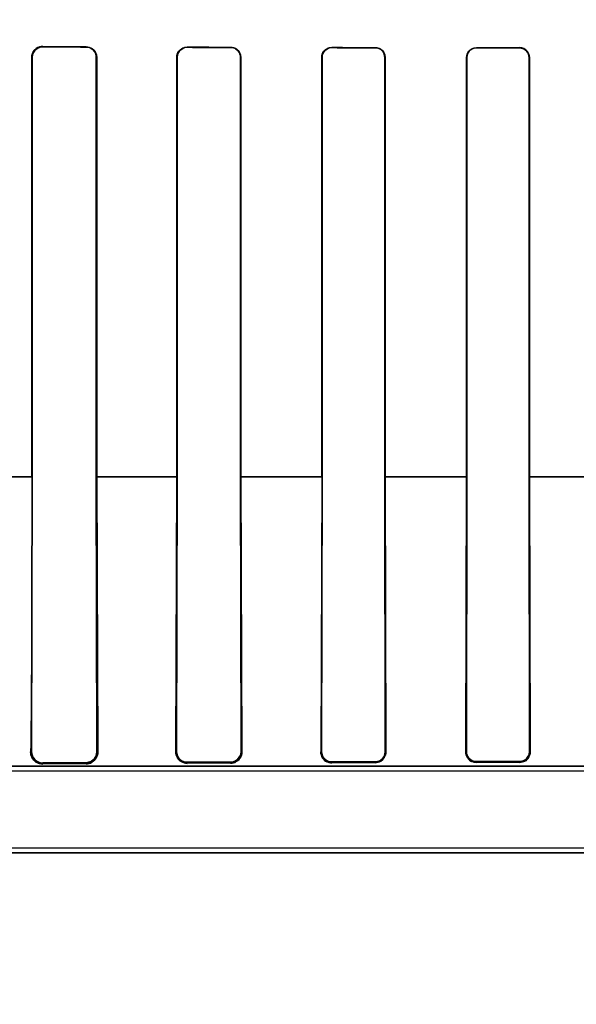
# Model space of a CAD drawing. Header units: millimetres. Extents: x 0 to 297, y 0 to 210.
# Tile 145 of 256: x 58.255 to 58.389, y 157.034 to 157.272. Entities that reach past the tile are written whole.
import ezdxf

# ---------------------------------------------------------------- set-up
doc = ezdxf.new("R2010")
doc.units = ezdxf.units.MM
doc.header["$LTSCALE"] = 16.335
doc.layers.get('0').update_dxf_attribs({"linetype": 'CONTINUOUS'})
for name, color, linetype in [('AXES_REF', 7, 'CONTINUOUS'), ('INTFCLR_1', 7, 'CONTINUOUS'), ('INTFCLR_72935', 7, 'CONTINUOUS')]:
    doc.layers.add(name, color=color, linetype=linetype)

msp = doc.modelspace()

# ---------------------------------------------------------------- linework, layer by layer
at = {"color": 7, "linetype": 'Continuous'}
for radius in [6.787079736, 6.7865, 6.743039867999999]:
    msp.add_circle((57.4637311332, 154.7114782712), radius, dxfattribs=at)
for radius, start, end in [(6.72, 278.2771290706, 261.7228709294), (6.874, 143.2753922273, 36.7246077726)]:
    msp.add_arc((57.4637311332, 154.7114782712), radius, start, end, dxfattribs=at)
at = {"layer": 'AXES_REF', "color": 9, "linetype": 'Continuous'}
for radius in [6.191158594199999, 4.150003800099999]:
    msp.add_circle((57.4637311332, 154.7114782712), radius, dxfattribs=at)
at = {"layer": 'INTFCLR_1', "color": 9, "linetype": 'Continuous'}
for p, q in [((58.2601768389, 157.2656019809), (58.2601768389, 157.2654973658)), ((58.2706768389, 157.2654633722), (58.2706768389, 157.2655640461)), ((58.29517683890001, 157.2654864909), (58.29517683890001, 157.2653930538)), ((58.30567683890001, 157.2653663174), (58.30567683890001, 157.2654572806)), ((58.3301768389, 157.2653970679), (58.3301768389, 157.2653108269)), ((58.3406768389, 157.2652897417), (58.3406768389, 157.2653743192)), ((58.36517683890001, 157.2653275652), (58.36517683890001, 157.2652462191)), ((58.37567683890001, 157.2652298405), (58.37567683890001, 157.2653100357)), ((58.2576391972, 157.2629683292), (58.2575331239, 157.2629683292)), ((58.2732636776, 157.2629683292), (58.27316419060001, 157.2629683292)), ((58.2927456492, 157.2629683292), (58.2926513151, 157.2629683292)), ((58.30815920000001, 157.2629683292), (58.3080689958, 157.2629683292)), ((58.32782941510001, 157.2629683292), (58.327742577, 157.2629683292)), ((58.34307786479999, 157.2629683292), (58.34299380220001, 157.2629683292)), ((58.3628952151, 157.2629683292), (58.3628134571, 157.2629683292)), ((58.37801483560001, 157.2629683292), (58.3779349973, 157.2629683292)), ((58.2576387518, 157.1614668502), (58.238286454, 157.1614668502)), ((58.2927458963, 157.1614668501), (58.27316346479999, 157.1614668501)), ((58.3278271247, 157.1614668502), (58.3080693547, 157.1614668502)), ((58.3628928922, 157.1614668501), (58.3429901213, 157.1614668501)), ((58.3979458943, 157.1614668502), (58.37793468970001, 157.1614668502)), ((58.2572524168, 157.0949683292), (58.2574914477, 157.0949683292)), ((58.27330234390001, 157.0949683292), (58.2735170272, 157.0949683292)), ((58.2924172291, 157.0949683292), (58.2926149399, 157.0949683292)), ((58.3081937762, 157.0949683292), (58.3083789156, 157.0949683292)), ((58.3275339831, 157.0949683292), (58.32770944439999, 157.0949683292)), ((58.3431098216, 157.0949683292), (58.34327763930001, 157.0949683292)), ((58.362620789, 157.0949683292), (58.3627824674, 157.0949683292)), ((58.3780450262, 157.0949683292), (58.3782017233, 157.0949683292)), ((58.2328404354, 157.0914683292), (58.40024032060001, 157.0914683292)), ((58.2601768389, 157.0922777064), (58.2601768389, 157.0919666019)), ((58.2706768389, 157.0920335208), (58.2706768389, 157.09231843)), ((58.29517683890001, 157.09240095), (58.29517683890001, 157.0921556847)), ((58.30567683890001, 157.092198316), (58.30567683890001, 157.092431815)), ((58.3301768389, 157.0924951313), (58.3301768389, 157.0922822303)), ((58.3406768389, 157.0923128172), (58.3406768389, 157.0925189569)), ((58.36517683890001, 157.0925677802), (58.36517683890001, 157.09237415)), ((58.37567683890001, 157.0923966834), (58.37567683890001, 157.0925860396)), ((58.23284103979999, 157.0704683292), (58.823012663, 157.0704683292))]:
    msp.add_line(p, q, dxfattribs=at)
at = {"layer": 'INTFCLR_1', "color": 6, "linetype": 'Continuous'}
for p, q in [((58.2575331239, 157.1614683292), (58.2575331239, 157.2629683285)), ((58.2576391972, 157.1614683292), (58.2576391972, 157.262968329)), ((58.27316419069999, 157.262968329), (58.27316419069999, 157.1614683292)), ((58.2732636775, 157.2629683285), (58.2732636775, 157.1614683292)), ((58.292651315, 157.1614683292), (58.292651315, 157.2629683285)), ((58.2927456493, 157.1614683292), (58.2927456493, 157.262968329)), ((58.3080689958, 157.262968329), (58.3080689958, 157.1614683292)), ((58.3081592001, 157.2629683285), (58.3081592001, 157.1614683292)), ((58.3277425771, 157.1614683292), (58.3277425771, 157.2629683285)), ((58.32782941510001, 157.1614683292), (58.32782941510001, 157.262968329)), ((58.3429938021, 157.262968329), (58.3429938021, 157.1614683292)), ((58.343077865, 157.2629683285), (58.343077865, 157.1614683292)), ((58.3628134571, 157.1614683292), (58.3628134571, 157.2629683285)), ((58.3628952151, 157.1614683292), (58.3628952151, 157.262968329)), ((58.3779349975, 157.262968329), (58.3779349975, 157.1614683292)), ((58.3780148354, 157.2629683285), (58.3780148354, 157.1614683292)), ((58.2574914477, 157.0949683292), (58.2576391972, 157.1614683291)), ((58.27316419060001, 157.1614683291), (58.27330234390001, 157.0949683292)), ((58.2732636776, 157.1614683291), (58.2735170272, 157.0949683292)), ((58.2924172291, 157.0949683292), (58.2926513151, 157.1614683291)), ((58.2926149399, 157.0949683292), (58.2927456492, 157.1614683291)), ((58.3080689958, 157.1614683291), (58.3081937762, 157.0949683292)), ((58.30815920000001, 157.1614683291), (58.3083789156, 157.0949683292)), ((58.327742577, 157.1614683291), (58.3275339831, 157.0949683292)), ((58.32770944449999, 157.0949683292), (58.32782941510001, 157.1614683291)), ((58.34299380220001, 157.1614683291), (58.3431098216, 157.0949683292)), ((58.3430778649, 157.1614683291), (58.34327763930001, 157.0949683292)), ((58.362620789, 157.0949683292), (58.3628134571, 157.1614683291)), ((58.3627824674, 157.0949683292), (58.3628952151, 157.1614683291)), ((58.3779349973, 157.1614683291), (58.3780450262, 157.0949683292)), ((58.37801483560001, 157.1614683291), (58.3782017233, 157.0949683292)), ((58.2706768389, 157.09231843), (58.2601768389, 157.0922777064)), ((58.2706768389, 157.0920335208), (58.2601768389, 157.0919666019)), ((58.30567683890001, 157.092431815), (58.29517683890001, 157.09240095)), ((58.30567683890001, 157.092198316), (58.29517683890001, 157.0921556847)), ((58.3406768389, 157.0925189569), (58.3301768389, 157.0924951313)), ((58.3406768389, 157.0923128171), (58.3301768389, 157.0922822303)), ((58.37567683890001, 157.0925860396), (58.36517683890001, 157.0925677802)), ((58.37567683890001, 157.0923966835), (58.36517683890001, 157.09237415)), ((58.4002402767, 157.0902340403), (58.2251768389, 157.0902340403)), ((58.2328404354, 157.0717026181), (58.8230132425, 157.0717026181))]:
    msp.add_line(p, q, dxfattribs=at)
at = {"layer": 'INTFCLR_1', "color": 7, "linetype": 'Continuous'}
for points in [[(58.2924172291, 157.0949683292), (58.29241725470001, 157.0948783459), (58.2924202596, 157.0947872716), (58.2924263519, 157.0946952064), (58.2924356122, 157.0946024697), (58.2924481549, 157.0945089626), (58.2924642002, 157.0944141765), (58.2924839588, 157.0943180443), (58.2925075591, 157.0942209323), (58.2925351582, 157.0941230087)], [(58.3431098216, 157.0949683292), (58.3431083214, 157.0948714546), (58.343102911, 157.0947738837), (58.3430934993, 157.0946757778), (58.343080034, 157.0945775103), (58.34306242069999, 157.0944790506), (58.3430404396, 157.0943799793), (58.3430138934, 157.0942803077), (58.3429826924, 157.0941804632), (58.34294671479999, 157.094080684)], [(58.3429989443, 157.0937566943), (58.3430520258, 157.0938690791), (58.3431015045, 157.0939883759), (58.34314658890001, 157.0941145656), (58.3431868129, 157.0942489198), (58.3432208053, 157.0943899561), (58.3432470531, 157.0945332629), (58.3432652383, 157.0946770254), (58.3432754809, 157.0948221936), (58.34327763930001, 157.0949683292)]]:
    msp.add_lwpolyline(points, dxfattribs=at)
at = {"layer": 'INTFCLR_1', "color": 6, "linetype": 'Continuous'}
msp.add_arc((58.26016631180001, 157.0949525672), 0.0026748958, 179.6623802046, 270.2254918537, dxfattribs=at)
for major_axis, ratio, start_param, end_param in [((0.3650864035, 0), 0.0034906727, -2.3940887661, -2.3526946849), ((0.3860864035, 0), 0.0034906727, -2.3371288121, -2.3000343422), ((0.3650864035, 0), 0.0034906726, -2.2620717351, -2.2252929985), ((0.3860864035, 0), 0.0034906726, -2.217857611, -2.1841931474), ((0.3650864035, 0), 0.0034906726, -2.1431981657, -2.1093469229), ((0.3860864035, 0), 0.0034906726, -2.108530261, -2.0771538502), ((0.3650864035, 0), 0.0034906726, -2.0328472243, -2.0009654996), ((0.3860864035, 0), 0.0034906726, -2.0059367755, -1.9761478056)]:
    msp.add_ellipse((58.5279268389, 157.2664683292), major_axis=major_axis, ratio=ratio, start_param=start_param, end_param=end_param, dxfattribs=at)
for points, knots in [([(58.2575331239, 157.2629683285), (58.2575331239, 157.2634722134), (58.2579127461, 157.2648413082), (58.2593409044, 157.2656051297), (58.260176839, 157.2656019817)], [0, 0, 0, 0, 0.3760825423, 1, 1, 1, 1]), ([(58.2576391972, 157.262968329), (58.2576391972, 157.2634740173), (58.2580254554, 157.2647935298), (58.2593945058, 157.265499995), (58.260176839, 157.2654973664)], [0, 0, 0, 0, 0.392607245, 1, 1, 1, 1]), ([(58.2706768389, 157.265564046), (58.2711963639, 157.2655622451), (58.27254333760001, 157.2651607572), (58.2732636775, 157.2637654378), (58.2732636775, 157.2629683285)], [0, 0, 0, 0, 0.3945870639, 1, 1, 1, 1]), ([(58.270676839, 157.265463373), (58.2711954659, 157.2654617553), (58.2724950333, 157.2650568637), (58.27316419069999, 157.263716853), (58.27316419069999, 157.262968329)], [0, 0, 0, 0, 0.4092870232, 1, 1, 1, 1]), ([(58.292651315, 157.2629683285), (58.292651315, 157.2634883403), (58.2930543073, 157.2648046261), (58.2944138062, 157.2654886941), (58.29517683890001, 157.2654864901)], [0, 0, 0, 0, 0.4052942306, 1, 1, 1, 1]), ([(58.2927456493, 157.262968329), (58.2927456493, 157.2634769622), (58.2931418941, 157.2647459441), (58.29444972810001, 157.2653949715), (58.29517683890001, 157.2653930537)], [0, 0, 0, 0, 0.4115999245, 1, 1, 1, 1]), ([(58.3056768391, 157.2654572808), (58.3061481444, 157.2654560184), (58.3074348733, 157.265099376), (58.3081592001, 157.2637580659), (58.3081592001, 157.2629683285)], [0, 0, 0, 0, 0.3737433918, 1, 1, 1, 1]), ([(58.30567683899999, 157.2653663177), (58.3061252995, 157.2653652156), (58.307363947, 157.2650273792), (58.3080689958, 157.2637344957), (58.3080689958, 157.262968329)], [0, 0, 0, 0, 0.3692172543, 1, 1, 1, 1]), ([(58.3277425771, 157.2629683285), (58.3277425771, 157.2634875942), (58.3281496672, 157.2647605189), (58.32945802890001, 157.2653986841), (58.3301768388, 157.2653970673)], [0, 0, 0, 0, 0.4194129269, 1, 1, 1, 1]), ([(58.32782941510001, 157.262968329), (58.32782941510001, 157.2634732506), (58.32822633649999, 157.2647017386), (58.3294875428, 157.265312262), (58.3301768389, 157.2653108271)], [0, 0, 0, 0, 0.4228048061, 1, 1, 1, 1]), ([(58.3406768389, 157.2653743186), (58.3412570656, 157.2653731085), (58.34252731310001, 157.2648964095), (58.343077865, 157.263613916), (58.343077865, 157.2629683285)], [0, 0, 0, 0, 0.4733403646, 1, 1, 1, 1]), ([(58.340676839, 157.265289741), (58.34115044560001, 157.2652888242), (58.34235878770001, 157.2649223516), (58.3429938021, 157.2636738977), (58.3429938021, 157.262968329)], [0, 0, 0, 0, 0.4016426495, 1, 1, 1, 1]), ([(58.3628134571, 157.2629683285), (58.3628134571, 157.2634847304), (58.3632214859, 157.2647234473), (58.364490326, 157.2653287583), (58.36517683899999, 157.2653275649)], [0, 0, 0, 0, 0.4292917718, 1, 1, 1, 1]), ([(58.3628952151, 157.262968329), (58.3628952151, 157.2634694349), (58.3632918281, 157.2646658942), (58.3645164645, 157.265247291), (58.3651768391, 157.2652462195)], [0, 0, 0, 0, 0.4314369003, 1, 1, 1, 1]), ([(58.3756768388, 157.2653100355), (58.3762301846, 157.2653091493), (58.3774649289, 157.2648584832), (58.3780148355, 157.2636081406), (58.3780148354, 157.2629683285)], [0, 0, 0, 0, 0.4637660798, 1, 1, 1, 1]), ([(58.3756768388, 157.2652298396), (58.3761292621, 157.2652291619), (58.3773048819, 157.2648817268), (58.3779349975, 157.2636643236), (58.3779349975, 157.262968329)], [0, 0, 0, 0, 0.3939538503, 1, 1, 1, 1]), ([(58.2575331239, 157.1614683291), (58.2575331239, 157.1600636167), (58.2575326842, 157.1572561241), (58.2575306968, 157.1530503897), (58.2575273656, 157.148852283), (58.25752266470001, 157.1446734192), (58.2575165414, 157.140512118), (58.25750895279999, 157.1363838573), (58.257499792, 157.1322787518), (58.2574890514, 157.128245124), (58.2574765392, 157.1242565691), (58.25746225, 157.1203650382), (58.2574458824, 157.1165477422), (58.2574274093, 157.1128579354), (58.2574064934, 157.1092997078), (58.2573830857, 157.1059354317), (58.2573569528, 157.1027994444), (58.2573277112, 157.0999181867), (58.2572947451, 157.0973337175), (58.2572676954, 157.095712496), (58.2572524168, 157.0949683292)], [0, 0, 0, 0, 0.0633693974, 0.1266516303, 0.1897291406, 0.2527544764, 0.3151686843, 0.377453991, 0.4389889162, 0.5003586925, 0.5594196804, 0.6189215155, 0.6759146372, 0.731627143, 0.7853781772, 0.8364361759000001, 0.8834000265, 0.9268537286, 0.9664220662, 1, 1, 1, 1]), ([(58.27330234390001, 157.0949683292), (58.2733051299, 157.0944435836), (58.27291224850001, 157.0930685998), (58.2714927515, 157.0923214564), (58.2706768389, 157.09231843)], [0, 0, 0, 0, 0.3914106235, 1, 1, 1, 1]), ([(58.29517683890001, 157.09240095), (58.2947056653, 157.0923995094), (58.293377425, 157.0927468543), (58.2926108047, 157.0941383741), (58.2926149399, 157.0949683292)], [0, 0, 0, 0, 0.3621250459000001, 1, 1, 1, 1]), ([(58.3081937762, 157.0949683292), (58.3081961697, 157.094462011), (58.3078152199, 157.0931442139), (58.3064550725, 157.0924340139), (58.30567683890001, 157.092431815)], [0, 0, 0, 0, 0.3941611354, 1, 1, 1, 1]), ([(58.3301768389, 157.0924951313), (58.32971161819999, 157.0924940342), (58.3284300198, 157.0928405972), (58.3277058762, 157.0941794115), (58.32770944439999, 157.0949683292)], [0, 0, 0, 0, 0.3709467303, 1, 1, 1, 1]), ([(58.36517683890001, 157.0925677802), (58.364711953, 157.0925669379), (58.3634654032, 157.0929172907), (58.36277928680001, 157.0942150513), (58.3627824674, 157.0949683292)], [0, 0, 0, 0, 0.3816266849, 1, 1, 1, 1]), ([(58.3780450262, 157.0949683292), (58.3780470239, 157.0944823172), (58.377677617, 157.0932414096), (58.3763991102, 157.0925872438), (58.37567683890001, 157.0925860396)], [0, 0, 0, 0, 0.4022352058, 1, 1, 1, 1]), ([(58.3782017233, 157.0949683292), (58.3782075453, 157.0944842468), (58.37786004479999, 157.0931584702), (58.376486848, 157.0923983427), (58.37567683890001, 157.0923966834)], [0, 0, 0, 0, 0.3740876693, 1, 1, 1, 1])]:
    msp.add_open_spline(points, degree=3, knots=knots, dxfattribs=at)
at = {"layer": 'INTFCLR_1', "color": 7, "linetype": 'Continuous'}
for points in [[(58.2572524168, 157.0949683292), (58.2572425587, 157.0944895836), (58.2572987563, 157.0939601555), (58.257573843, 157.0935682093)], [(58.2727875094, 157.0929977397), (58.27309880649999, 157.0933486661), (58.273446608, 157.0937765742), (58.2734381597, 157.0942455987)], [(58.307420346, 157.0928484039), (58.307804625, 157.0931767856), (58.308262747, 157.09360893), (58.3082551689, 157.0941143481)], [(58.3275339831, 157.0949683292), (58.3275275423, 157.0945029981), (58.32762074, 157.0940011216), (58.3278826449, 157.0936164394)], [(58.3279944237, 157.0934373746), (58.3282452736, 157.0930690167), (58.3285555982, 157.0925563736), (58.3290012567, 157.0925577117)], [(58.362620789, 157.0949683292), (58.3626142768, 157.0944509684), (58.3627788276, 157.0939095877), (58.3630717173, 157.0934830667)], [(58.3630717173, 157.0934830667), (58.36333806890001, 157.093095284), (58.3636897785, 157.092583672), (58.3641602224, 157.0925847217)], [(58.2706768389, 157.0920335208), (58.2711563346, 157.0920364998), (58.2717469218, 157.0920513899), (58.2720652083, 157.0924100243)], [(58.30567683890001, 157.092198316), (58.3061546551, 157.0922002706), (58.306693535, 157.0922758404), (58.30705681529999, 157.0925862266)]]:
    msp.add_open_spline(points, degree=3, dxfattribs=at)
for points, knots in [([(58.2601768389, 157.0919666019), (58.2597204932, 157.0919644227), (58.2587735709, 157.0921944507), (58.2575757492, 157.0932454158), (58.2572438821, 157.0943633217), (58.2572524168, 157.0949683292)], [0, 0, 0, 0, 0.2969379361, 0.6062951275, 1, 1, 1, 1]), ([(58.2735170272, 157.0949683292), (58.27350978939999, 157.0944579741), (58.2732770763, 157.0934599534), (58.2722011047, 157.0923354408), (58.271198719, 157.0920412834), (58.2706768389, 157.0920335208)], [0, 0, 0, 0, 0.3412139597, 0.6510771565, 1, 1, 1, 1]), ([(58.29517683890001, 157.0921556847), (58.2947188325, 157.0921557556), (58.2937819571, 157.0923946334), (58.2926896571, 157.0934289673), (58.2924128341, 157.0944435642), (58.2924172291, 157.0949683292)], [0, 0, 0, 0, 0.3169544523, 0.6368338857, 1, 1, 1, 1]), ([(58.3083789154, 157.0949683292), (58.3083743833, 157.0945181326), (58.3081655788, 157.0935706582), (58.3071501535, 157.0924828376), (58.3061656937, 157.0922039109), (58.30567683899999, 157.092198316)], [0, 0, 0, 0, 0.3175803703, 0.6551440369, 1, 1, 1, 1]), ([(58.3301768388, 157.0922822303), (58.3297264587, 157.0922829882), (58.3287893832, 157.0925272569), (58.3277677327, 157.0935543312), (58.32753142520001, 157.0945066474), (58.327533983, 157.0949683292)], [0, 0, 0, 0, 0.3259553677, 0.6658605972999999, 1, 1, 1, 1]), ([(58.3431082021, 157.0949673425), (58.3431104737, 157.0944699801), (58.3427326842, 157.0931962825), (58.3414195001, 157.0925178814), (58.3406754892, 157.0925186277)], [0, 0, 0, 0, 0.4006573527, 1, 1, 1, 1]), ([(58.34327763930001, 157.0949683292), (58.34327339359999, 157.0944748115), (58.3429424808, 157.093107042), (58.341517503, 157.0923202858), (58.3406768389, 157.0923128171)], [0, 0, 0, 0, 0.3699023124, 1, 1, 1, 1]), ([(58.34294671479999, 157.094080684), (58.3427757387, 157.0936369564), (58.3421471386, 157.0928249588), (58.3411627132, 157.092520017), (58.3406768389, 157.0925189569)], [0, 0, 0, 0, 0.4946186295, 1, 1, 1, 1]), ([(58.36517683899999, 157.09237415), (58.3647156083, 157.0923752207), (58.3633822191, 157.0927159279), (58.362618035, 157.0941234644), (58.362620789, 157.0949683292)], [0, 0, 0, 0, 0.3531364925, 1, 1, 1, 1])]:
    msp.add_open_spline(points, degree=3, knots=knots, dxfattribs=at)
at = {"layer": 'INTFCLR_72935', "color": 9, "linetype": 'Continuous'}
for p, q in [((58.2601768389, 157.2654973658), (58.2601768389, 157.2656019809)), ((58.2706768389, 157.2655640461), (58.2706768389, 157.2654633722)), ((58.29517683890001, 157.2653930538), (58.29517683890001, 157.2654864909)), ((58.30567683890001, 157.2654572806), (58.30567683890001, 157.2653663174)), ((58.3301768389, 157.2653108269), (58.3301768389, 157.2653970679)), ((58.3406768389, 157.2653743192), (58.3406768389, 157.2652897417)), ((58.36517683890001, 157.2652462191), (58.36517683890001, 157.2653275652)), ((58.37567683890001, 157.2653100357), (58.37567683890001, 157.2652298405)), ((58.2575331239, 157.2629683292), (58.2576391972, 157.2629683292)), ((58.27316419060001, 157.2629683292), (58.2732636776, 157.2629683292)), ((58.2926513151, 157.2629683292), (58.2927456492, 157.2629683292)), ((58.3080689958, 157.2629683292), (58.30815920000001, 157.2629683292)), ((58.327742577, 157.2629683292), (58.32782941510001, 157.2629683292)), ((58.34299380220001, 157.2629683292), (58.34307786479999, 157.2629683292)), ((58.3628134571, 157.2629683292), (58.3628952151, 157.2629683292)), ((58.3779349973, 157.2629683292), (58.37801483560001, 157.2629683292)), ((58.2382865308, 157.1614668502), (58.2576390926, 157.1614668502)), ((58.2731634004, 157.1614668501), (58.292745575, 157.1614668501)), ((58.3080695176, 157.1614668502), (58.3278280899, 157.1614668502)), ((58.34299042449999, 157.1614668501), (58.3628920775, 157.1614668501)), ((58.3779338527, 157.1614668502), (58.3979460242, 157.1614668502)), ((58.2574914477, 157.0949683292), (58.2572524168, 157.0949683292)), ((58.2735170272, 157.0949683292), (58.27330234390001, 157.0949683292)), ((58.2926149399, 157.0949683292), (58.2924172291, 157.0949683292)), ((58.3083789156, 157.0949683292), (58.3081937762, 157.0949683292)), ((58.32770944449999, 157.0949683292), (58.3275339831, 157.0949683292)), ((58.34327763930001, 157.0949683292), (58.3431098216, 157.0949683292)), ((58.3627824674, 157.0949683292), (58.362620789, 157.0949683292)), ((58.3782017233, 157.0949683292), (58.3780450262, 157.0949683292)), ((58.40024032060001, 157.0914683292), (58.2328404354, 157.0914683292)), ((58.2601768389, 157.0919666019), (58.2601768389, 157.0922777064)), ((58.2706768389, 157.09231843), (58.2706768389, 157.0920335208)), ((58.29517683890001, 157.0921556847), (58.29517683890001, 157.09240095)), ((58.30567683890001, 157.092431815), (58.30567683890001, 157.092198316)), ((58.3301768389, 157.0922822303), (58.3301768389, 157.0924951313)), ((58.3406768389, 157.0925189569), (58.3406768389, 157.0923128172)), ((58.36517683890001, 157.09237415), (58.36517683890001, 157.0925677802)), ((58.37567683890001, 157.0925860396), (58.37567683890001, 157.0923966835)), ((58.823012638, 157.0704683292), (58.23284101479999, 157.0704683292))]:
    msp.add_line(p, q, dxfattribs=at)
at = {"layer": 'INTFCLR_72935', "color": 6, "linetype": 'Continuous'}
for p, q in [((58.257533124, 157.2629683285), (58.257533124, 157.1614683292)), ((58.25763919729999, 157.262968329), (58.25763919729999, 157.1614683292)), ((58.2731641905, 157.1614683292), (58.2731641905, 157.262968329)), ((58.2732636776, 157.1614683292), (58.2732636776, 157.2629683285)), ((58.2926513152, 157.2629683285), (58.2926513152, 157.1614683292)), ((58.2927456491, 157.262968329), (58.2927456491, 157.1614683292)), ((58.3080689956, 157.1614683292), (58.3080689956, 157.262968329)), ((58.3081591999, 157.1614683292), (58.3081591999, 157.2629683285)), ((58.32774257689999, 157.2629683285), (58.32774257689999, 157.1614683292)), ((58.32782941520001, 157.262968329), (58.32782941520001, 157.1614683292)), ((58.34299380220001, 157.1614683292), (58.34299380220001, 157.262968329)), ((58.34307786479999, 157.1614683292), (58.34307786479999, 157.2629683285)), ((58.36281345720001, 157.2629683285), (58.36281345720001, 157.1614683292)), ((58.36289521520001, 157.262968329), (58.36289521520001, 157.1614683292)), ((58.3779349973, 157.1614683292), (58.3779349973, 157.262968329)), ((58.37801483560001, 157.1614683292), (58.37801483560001, 157.2629683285)), ((58.2576391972, 157.1614683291), (58.2574914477, 157.0949683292)), ((58.27330234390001, 157.0949683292), (58.27316419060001, 157.1614683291)), ((58.2732636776, 157.1614683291), (58.2735170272, 157.0949683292)), ((58.2924172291, 157.0949683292), (58.2926513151, 157.1614683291)), ((58.2927456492, 157.1614683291), (58.2926149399, 157.0949683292)), ((58.3081937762, 157.0949683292), (58.3080689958, 157.1614683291)), ((58.30815920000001, 157.1614683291), (58.3083789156, 157.0949683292)), ((58.327742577, 157.1614683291), (58.3275339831, 157.0949683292)), ((58.32782941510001, 157.1614683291), (58.32770944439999, 157.0949683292)), ((58.3431098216, 157.0949683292), (58.34299380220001, 157.1614683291)), ((58.34307786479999, 157.1614683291), (58.34327763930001, 157.0949683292)), ((58.362620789, 157.0949683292), (58.3628134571, 157.1614683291)), ((58.3628952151, 157.1614683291), (58.3627824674, 157.0949683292)), ((58.3780450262, 157.0949683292), (58.3779349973, 157.1614683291)), ((58.37801483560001, 157.1614683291), (58.3782017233, 157.0949683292)), ((58.2601768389, 157.0922777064), (58.2706768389, 157.09231843)), ((58.2706768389, 157.0920335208), (58.2601768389, 157.0919666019)), ((58.29517683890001, 157.09240095), (58.30567683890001, 157.092431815)), ((58.30567683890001, 157.092198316), (58.29517683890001, 157.0921556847)), ((58.3301768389, 157.0924951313), (58.3406768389, 157.0925189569)), ((58.3406768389, 157.0923128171), (58.3301768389, 157.0922822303)), ((58.36517683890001, 157.0925677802), (58.37567683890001, 157.0925860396)), ((58.37567683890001, 157.0923966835), (58.36517683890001, 157.09237415)), ((58.403543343, 157.0902340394), (58.2251768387, 157.0902340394)), ((58.2328404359, 157.0717026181), (58.82301324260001, 157.0717026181))]:
    msp.add_line(p, q, dxfattribs=at)
at = {"layer": 'INTFCLR_72935', "color": 7, "linetype": 'Continuous'}
for points in [[(58.25930499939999, 157.26545698), (58.2593946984, 157.2654862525), (58.259486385, 157.2655125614), (58.25957996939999, 157.2655357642), (58.2596752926, 157.2655557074), (58.2597723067, 157.2655722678), (58.2598710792, 157.2655853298), (58.2599715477, 157.2655947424), (58.26007351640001, 157.2656003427), (58.2601768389, 157.2656019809)], [(58.29253498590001, 157.0941235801), (58.2925074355, 157.0942214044), (58.2924838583, 157.0943184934), (58.2924641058, 157.0944146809), (58.292448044, 157.0945096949), (58.29243549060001, 157.0946035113), (58.2924262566, 157.0946963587), (58.29242021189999, 157.0947882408), (58.29241724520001, 157.0948789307), (58.2924172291, 157.0949683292)], [(58.34294811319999, 157.0940843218), (58.342983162, 157.0941818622), (58.3430138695, 157.0942802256), (58.34304025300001, 157.0943792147), (58.3430623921, 157.0944789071), (58.3430802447, 157.0945788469), (58.3430937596, 157.0946780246), (58.343103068, 157.0947759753), (58.3431083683, 157.0948727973), (58.3431098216, 157.0949683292)], [(58.34327763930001, 157.0949683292), (58.3432768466, 157.094861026), (58.3432716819, 157.0947541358), (58.3432621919, 157.0946478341), (58.3432484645, 157.0945425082), (58.34323054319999, 157.0944381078), (58.3432083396, 157.0943341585), (58.3431817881, 157.0942306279), (58.3431509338, 157.0941279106), (58.34311578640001, 157.0940261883)]]:
    msp.add_lwpolyline(points, dxfattribs=at)
at = {"layer": 'INTFCLR_72935', "color": 6, "linetype": 'Continuous'}
for major_axis, ratio, start_param, end_param in [((0.3650864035, 0), 0.0034906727, -2.3940887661, -2.3526946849), ((0.3860864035, 0), 0.0034906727, -2.3371288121, -2.3000343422), ((0.3650864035, 0), 0.0034906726, -2.262071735, -2.2252929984), ((0.3860864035, 0), 0.0034906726, -2.217857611, -2.1841931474), ((0.3650864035, 0), 0.0034906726, -2.1431981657, -2.1093469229), ((0.3860864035, 0), 0.0034906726, -2.108530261, -2.0771538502), ((0.3650864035, 0), 0.0034906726, -2.0328472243, -2.0009654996), ((0.3860864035, 0), 0.0034906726, -2.0059367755, -1.9761478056)]:
    msp.add_ellipse((58.5279268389, 157.2664683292), major_axis=major_axis, ratio=ratio, start_param=start_param, end_param=end_param, dxfattribs=at)
at = {"layer": 'INTFCLR_72935', "color": 7, "linetype": 'Continuous'}
for points, knots in [([(58.2601768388, 157.2656019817), (58.2596377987, 157.2655984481), (58.2582614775, 157.2651973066), (58.2575275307, 157.263771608), (58.257533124, 157.2629683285)], [0, 0, 0, 0, 0.4015729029, 1, 1, 1, 1]), ([(58.2575331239, 157.2629683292), (58.2575331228, 157.2634406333), (58.2578269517, 157.2645280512), (58.2587417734, 157.265261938), (58.25930499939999, 157.26545698)], [0, 0, 0, 0, 0.4420893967, 1, 1, 1, 1]), ([(58.2572524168, 157.0949683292), (58.257245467, 157.0944712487), (58.2574772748, 157.0934876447), (58.2585329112, 157.0922994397), (58.2596006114, 157.0919641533), (58.2601768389, 157.0919666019)], [0, 0, 0, 0, 0.3234063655, 0.6251328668, 1, 1, 1, 1]), ([(58.29241722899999, 157.0949683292), (58.2924132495, 157.0945012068), (58.292639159, 157.0935538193), (58.293657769, 157.0924482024), (58.29465882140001, 157.0921558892), (58.29517683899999, 157.0921556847)], [0, 0, 0, 0, 0.323270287, 0.6415208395, 1, 1, 1, 1]), ([(58.30567683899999, 157.092198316), (58.3061471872, 157.0922040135), (58.3071230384, 157.0924684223), (58.308157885, 157.0935445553), (58.3083740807, 157.0945113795), (58.3083789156, 157.0949683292)], [0, 0, 0, 0, 0.3317967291, 0.6776605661, 1, 1, 1, 1]), ([(58.327533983, 157.0949683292), (58.3275313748, 157.0945151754), (58.3277586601, 157.0935809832), (58.32876194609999, 157.0925407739), (58.3297093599, 157.0922826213), (58.3301768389, 157.0922822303)], [0, 0, 0, 0, 0.327968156, 0.6616694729, 1, 1, 1, 1]), ([(58.34067602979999, 157.0925192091), (58.3411530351, 157.0925193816), (58.3424211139, 157.092884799), (58.3431125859, 157.0942049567), (58.3431086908, 157.0949680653)], [0, 0, 0, 0, 0.3846433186, 1, 1, 1, 1]), ([(58.3406768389, 157.0923128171), (58.34113881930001, 157.0923171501), (58.3424979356, 157.0926613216), (58.3432696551, 157.0940987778), (58.34327763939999, 157.0949683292)], [0, 0, 0, 0, 0.3469545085, 1, 1, 1, 1]), ([(58.3406768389, 157.0925189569), (58.3411536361, 157.0925199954), (58.3421381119, 157.0928182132), (58.3427741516, 157.0936306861), (58.34294811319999, 157.0940843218)], [0, 0, 0, 0, 0.4952997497, 1, 1, 1, 1]), ([(58.3626207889, 157.0949683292), (58.3626191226, 157.0945160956), (58.362926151, 157.0931838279), (58.3643241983, 157.0923747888), (58.3651768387, 157.09237415)], [0, 0, 0, 0, 0.3465740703, 1, 1, 1, 1]), ([(58.37567683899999, 157.0923966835), (58.3761321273, 157.0924000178), (58.3774515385, 157.0927400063), (58.3781950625, 157.0941318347), (58.3782017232, 157.0949683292)], [0, 0, 0, 0, 0.3524484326, 1, 1, 1, 1])]:
    msp.add_open_spline(points, degree=3, knots=knots, dxfattribs=at)
at = {"layer": 'INTFCLR_72935', "color": 6, "linetype": 'Continuous'}
for points, knots in [([(58.2601768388, 157.2654973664), (58.2596632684, 157.265499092), (58.2583410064, 157.2651086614), (58.25763919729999, 157.263743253), (58.25763919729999, 157.262968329)], [0, 0, 0, 0, 0.398583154, 1, 1, 1, 1]), ([(58.270676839, 157.265564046), (58.2712046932, 157.2655622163), (58.2725537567, 157.2651526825), (58.2732636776, 157.2637577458), (58.2732636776, 157.2629683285)], [0, 0, 0, 0, 0.400719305, 1, 1, 1, 1]), ([(58.2731641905, 157.262968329), (58.2731641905, 157.2634752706), (58.2727752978, 157.2647734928), (58.2714362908, 157.2654610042), (58.2706768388, 157.265463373)], [0, 0, 0, 0, 0.4003021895, 1, 1, 1, 1]), ([(58.2926513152, 157.2629683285), (58.2926513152, 157.2634878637), (58.2930530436, 157.2648044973), (58.2944132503, 157.2654886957), (58.2951768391, 157.2654864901)], [0, 0, 0, 0, 0.4048976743, 1, 1, 1, 1]), ([(58.2951768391, 157.2653930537), (58.2947038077, 157.2653943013), (58.2934412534, 157.265038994), (58.2927456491, 157.2637287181), (58.2927456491, 157.262968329)], [0, 0, 0, 0, 0.3835127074, 1, 1, 1, 1]), ([(58.30567683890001, 157.2654572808), (58.3061602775, 157.2654559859), (58.3074498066, 157.2650873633), (58.3081591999, 157.2637469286), (58.3081591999, 157.2629683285)], [0, 0, 0, 0, 0.3830624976, 1, 1, 1, 1]), ([(58.3080689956, 157.262968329), (58.3080689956, 157.2634768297), (58.30767292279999, 157.2647296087), (58.3063872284, 157.265364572), (58.30567683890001, 157.2653663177)], [0, 0, 0, 0, 0.4171826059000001, 1, 1, 1, 1]), ([(58.32774257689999, 157.2629683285), (58.32774257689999, 157.2634914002), (58.3281531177, 157.2647655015), (58.3294615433, 157.2653986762), (58.330176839, 157.2653970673)], [0, 0, 0, 0, 0.4223875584, 1, 1, 1, 1]), ([(58.330176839, 157.2653108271), (58.3296095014, 157.2653120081), (58.32836728, 157.2648493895), (58.32782941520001, 157.2635974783), (58.32782941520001, 157.262968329)], [0, 0, 0, 0, 0.4741700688, 1, 1, 1, 1]), ([(58.340676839, 157.2653743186), (58.3411287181, 157.2653733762), (58.34237247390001, 157.2650331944), (58.34307786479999, 157.2637355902), (58.34307786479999, 157.2629683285)], [0, 0, 0, 0, 0.3706542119, 1, 1, 1, 1]), ([(58.34299380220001, 157.262968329), (58.34299380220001, 157.2634754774), (58.3425944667, 157.2646917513), (58.3413507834, 157.2652884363), (58.3406768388, 157.265289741)], [0, 0, 0, 0, 0.4293885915, 1, 1, 1, 1]), ([(58.36281345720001, 157.2629683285), (58.36281345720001, 157.263490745), (58.3632275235, 157.2647309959), (58.3644959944, 157.2653287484), (58.3651768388, 157.2653275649)], [0, 0, 0, 0, 0.434166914, 1, 1, 1, 1]), ([(58.36517683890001, 157.2652462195), (58.3647076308, 157.2652469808), (58.3635170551, 157.2648866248), (58.36289521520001, 157.263658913), (58.36289521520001, 157.262968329)], [0, 0, 0, 0, 0.4045625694, 1, 1, 1, 1]), ([(58.37801483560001, 157.2629683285), (58.37801483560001, 157.2634841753), (58.3776069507, 157.2647119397), (58.3763527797, 157.2653089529), (58.37567683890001, 157.2653100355)], [0, 0, 0, 0, 0.4328341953, 1, 1, 1, 1]), ([(58.3779349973, 157.262968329), (58.3779349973, 157.2634732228), (58.3775342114, 157.2646606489), (58.3763233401, 157.2652288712), (58.37567683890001, 157.2652298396)], [0, 0, 0, 0, 0.4385058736, 1, 1, 1, 1]), ([(58.2575331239, 157.1614683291), (58.2575331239, 157.1600705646), (58.2575326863, 157.157274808), (58.2575307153, 157.1530845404), (58.25752741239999, 157.148902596), (58.2575227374, 157.1447308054), (58.2575166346, 157.1405687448), (58.257509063, 157.1364379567), (58.2574999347, 157.1323384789), (58.25748927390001, 157.1283235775), (58.2574768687, 157.1243555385), (58.2574627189, 157.1204838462), (58.2574465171, 157.1166858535), (58.2574282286, 157.1130112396), (58.2574075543, 157.1094676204), (58.2573842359, 157.1060869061), (58.2573579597, 157.1029060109), (58.25732846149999, 157.0999819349), (58.2572951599, 157.0973611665), (58.25726802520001, 157.0957285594), (58.2572524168, 157.0949683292)], [0, 0, 0, 0, 0.06305596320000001, 0.1261221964, 0.1890314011, 0.2517119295, 0.3143201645, 0.376790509, 0.4380603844, 0.4992562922, 0.5579114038, 0.6170674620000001, 0.6739172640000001, 0.7292480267, 0.7828387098, 0.8337797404, 0.8817624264, 0.92634013, 0.9656972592, 1, 1, 1, 1]), ([(58.2574914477, 157.0949683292), (58.25748876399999, 157.0945010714), (58.2578230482, 157.0931141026), (58.2592827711, 157.09227408), (58.2601768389, 157.0922777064)], [0, 0, 0, 0, 0.3432392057, 1, 1, 1, 1]), ([(58.2706768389, 157.09231843), (58.2712681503, 157.0923206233), (58.2726533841, 157.0927969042), (58.2733063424, 157.0942152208), (58.27330234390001, 157.0949683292)], [0, 0, 0, 0, 0.439824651, 1, 1, 1, 1]), ([(58.2735170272, 157.0949683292), (58.2735264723, 157.0944354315), (58.2732506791, 157.0934126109), (58.2721569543, 157.0923172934), (58.2711772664, 157.0920364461), (58.2706768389, 157.0920335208)], [0, 0, 0, 0, 0.3563258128, 0.6654324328, 1, 1, 1, 1]), ([(58.2926149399, 157.0949683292), (58.29261254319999, 157.0944872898), (58.2929668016, 157.0931560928), (58.2943558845, 157.09239844), (58.29517683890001, 157.09240095)], [0, 0, 0, 0, 0.3694654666, 1, 1, 1, 1]), ([(58.30567683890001, 157.092431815), (58.3062185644, 157.0924333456), (58.3075409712, 157.0928617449), (58.3081972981, 157.0942233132), (58.3081937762, 157.0949683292)], [0, 0, 0, 0, 0.421003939, 1, 1, 1, 1]), ([(58.32770944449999, 157.0949683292), (58.3277072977, 157.0944936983), (58.3280602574, 157.0932091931), (58.3293965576, 157.0924932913), (58.3301768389, 157.0924951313)], [0, 0, 0, 0, 0.3782201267, 1, 1, 1, 1]), ([(58.3627824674, 157.0949683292), (58.3627802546, 157.0944442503), (58.3631893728, 157.0931837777), (58.3644790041, 157.0925665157), (58.36517683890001, 157.0925677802)], [0, 0, 0, 0, 0.4289018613, 1, 1, 1, 1]), ([(58.37567683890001, 157.0925860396), (58.3761308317, 157.0925867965), (58.3773625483, 157.0929308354), (58.378048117, 157.0942163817), (58.3780450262, 157.0949683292)], [0, 0, 0, 0, 0.3764620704, 1, 1, 1, 1])]:
    msp.add_open_spline(points, degree=3, knots=knots, dxfattribs=at)
at = {"layer": 'INTFCLR_72935', "color": 7, "linetype": 'Continuous'}
for points in [[(58.2577889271, 157.0932109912), (58.2575226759, 157.0935899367), (58.2572701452, 157.0940406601), (58.2572796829, 157.0945036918)], [(58.3083789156, 157.0949683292), (58.3083871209, 157.0944239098), (58.3083281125, 157.0937558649), (58.3079138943, 157.0934024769)], [(58.3279928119, 157.0934397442), (58.3276938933, 157.0938798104), (58.3275266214, 157.0944363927), (58.3275339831, 157.0949683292)], [(58.3630708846, 157.0934842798), (58.3627785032, 157.0939105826), (58.3626142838, 157.0944514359), (58.362620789, 157.0949683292)], [(58.37764915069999, 157.0933541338), (58.3773497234, 157.0929773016), (58.3769477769, 157.0925268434), (58.3764664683, 157.092525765)], [(58.3782017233, 157.0949683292), (58.3782087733, 157.0943996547), (58.3780028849, 157.0937994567), (58.37764915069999, 157.0933541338)], [(58.3074186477, 157.092846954), (58.3070696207, 157.0925492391), (58.3066383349, 157.0922498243), (58.30617958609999, 157.0922479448)], [(58.3301768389, 157.0922822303), (58.3297022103, 157.0922807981), (58.32907233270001, 157.0922732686), (58.3288055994, 157.0926658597)], [(58.36517683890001, 157.09237415), (58.364711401, 157.0923731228), (58.3640969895, 157.092371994), (58.3638336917, 157.092755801)]]:
    msp.add_open_spline(points, degree=3, dxfattribs=at)

doc.saveas('drawing.dxf')
